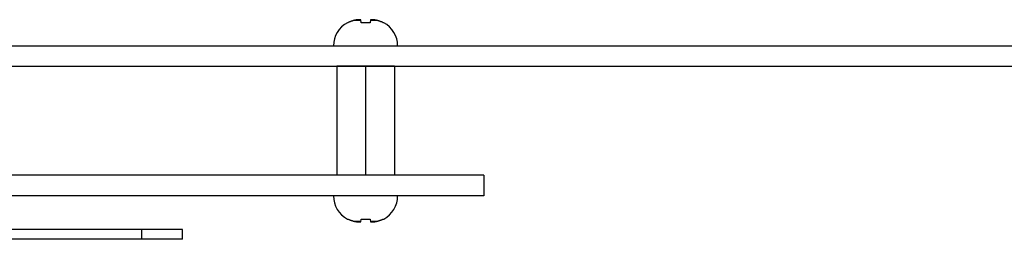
# Model space of a CAD drawing. Header units: inches. Extents: x 0.2 to 16.8, y 0.1 to 10.8.
# Tile 16 of 17: x 9.678 to 11.489, y 9.377 to 9.781. Entities that reach past the tile are written whole.
import ezdxf

# ---------------------------------------------------------------- set-up
doc = ezdxf.new("R2010")
doc.units = ezdxf.units.IN
doc.header["$LTSCALE"] = 0.935
doc.header["$MEASUREMENT"] = 0
doc.layers.get('0').update_dxf_attribs({"linetype": 'CONTINUOUS'})

msp = doc.modelspace()

# ---------------------------------------------------------------- linework, layer by layer
at = {"color": 7, "linetype": 'CONTINUOUS'}
for p, q in [((10.29364, 9.78004), (10.30503, 9.78004)), ((10.30558, 9.77572), (10.30493, 9.78087)), ((10.32259, 9.78087), (10.32194, 9.77572)), ((10.32248, 9.78004), (10.33388, 9.78004)), ((6.99816, 9.73301), (14.37336, 9.73301)), ((7.18856, 9.69581), (12.98256, 9.69581)), ((10.26061, 9.6956), (10.26061, 9.49481)), ((10.36691, 9.6956), (10.26061, 9.6956)), ((10.28423, 9.69581), (10.28423, 9.6956)), ((10.31376, 9.6956), (10.31376, 9.49481)), ((10.34329, 9.69581), (10.34329, 9.6956)), ((10.36691, 9.6956), (10.36691, 9.49481)), ((10.53156, 9.49481), (6.99156, 9.49481)), ((10.53156, 9.49481), (10.53156, 9.45701)), ((10.53156, 9.45701), (6.99156, 9.45701)), ((10.30503, 9.40999), (10.29364, 9.40999)), ((10.30493, 9.40916), (10.30558, 9.41431)), ((10.32194, 9.41431), (10.32259, 9.40916)), ((10.33388, 9.40999), (10.32248, 9.40999)), ((9.9771, 9.39493), (9.47154, 9.39493)), ((9.9021, 9.37693), (9.9021, 9.39493)), ((9.9771, 9.37693), (9.9771, 9.39493)), ((9.9771, 9.37693), (9.47154, 9.37693))]:
    msp.add_line(p, q, dxfattribs=at)
for centre, start, end in [((10.30305, 9.73301), 117.95497, 180), ((10.32447, 9.73301), 0, 62.04503), ((10.30305, 9.45701), 180, 242.04503), ((10.32447, 9.45701), 297.95497, 360)]:
    msp.add_arc(centre, 0.04835, start, end, dxfattribs=at)
for points, knots in [([(10.30235, 9.78123), (10.30216, 9.78122), (10.3018, 9.7812), (10.30125, 9.78117), (10.3007, 9.78113), (10.30015, 9.78109), (10.2996, 9.78104), (10.29905, 9.78099), (10.29849, 9.78093), (10.29812, 9.78089), (10.29794, 9.78087)], [0, 0, 0, 0, 0.1248767, 0.2494041, 0.373724, 0.4980209, 0.6225189, 0.7474787, 0.8731959, 1, 1, 1, 1]), ([(10.30493, 9.78087), (10.30482, 9.78089), (10.3046, 9.78093), (10.30428, 9.78099), (10.30395, 9.78104), (10.30363, 9.78109), (10.30331, 9.78113), (10.30299, 9.78117), (10.30267, 9.7812), (10.30246, 9.78122), (10.30235, 9.78123)], [0, 0, 0, 0, 0.1279296, 0.2544123, 0.3798009, 0.5044103, 0.6285177, 0.7523611, 0.8761374, 1, 1, 1, 1]), ([(10.32517, 9.78123), (10.32506, 9.78122), (10.32485, 9.7812), (10.32452, 9.78117), (10.3242, 9.78113), (10.32388, 9.78109), (10.32356, 9.78104), (10.32324, 9.78099), (10.32291, 9.78093), (10.3227, 9.78089), (10.32259, 9.78087)], [0, 0, 0, 0, 0.1238627, 0.2476389, 0.3714823, 0.4955897, 0.6201991, 0.7455877, 0.8720704, 1, 1, 1, 1]), ([(10.32958, 9.78087), (10.32939, 9.78089), (10.32902, 9.78093), (10.32847, 9.78099), (10.32792, 9.78104), (10.32737, 9.78109), (10.32682, 9.78113), (10.32627, 9.78117), (10.32572, 9.7812), (10.32535, 9.78122), (10.32517, 9.78123)], [0, 0, 0, 0, 0.1268041, 0.2525213, 0.3774811, 0.5019791, 0.6262761, 0.750596, 0.8751233, 1, 1, 1, 1]), ([(10.2814, 9.77572), (10.28132, 9.77572), (10.28118, 9.77572), (10.28097, 9.77572), (10.28079, 9.77572), (10.28065, 9.77572), (10.28054, 9.77572), (10.28046, 9.77572), (10.28041, 9.77572), (10.28039, 9.77572), (10.28039, 9.77572)], [0, 0, 0, 0, 0.2334558, 0.4362388, 0.6081547, 0.7490385, 0.8587551, 0.9371994, 0.9842961, 1, 1, 1, 1]), ([(10.29364, 9.78004), (10.29333, 9.77997), (10.29268, 9.77983), (10.29168, 9.77958), (10.2906, 9.77929), (10.28944, 9.77895), (10.28818, 9.77855), (10.28684, 9.77808), (10.28546, 9.77756), (10.28408, 9.77699), (10.28273, 9.77637), (10.28184, 9.77594), (10.2814, 9.77572)], [0, 0, 0, 0, 0.0736019, 0.1526528, 0.2380349, 0.3308102, 0.4322903, 0.5429882, 0.6578874, 0.7722496, 0.8862794, 1, 1, 1, 1]), ([(10.29794, 9.78087), (10.29769, 9.78082), (10.29717, 9.78074), (10.29637, 9.78059), (10.29552, 9.78043), (10.2946, 9.78024), (10.29397, 9.78011), (10.29364, 9.78004)], [0, 0, 0, 0, 0.17404, 0.3591456, 0.5570597, 0.7698507, 1, 1, 1, 1]), ([(10.32194, 9.77572), (10.32158, 9.77572), (10.32086, 9.77572), (10.31978, 9.77572), (10.3187, 9.77572), (10.3176, 9.77572), (10.31651, 9.77572), (10.31541, 9.77572), (10.31431, 9.77572), (10.31321, 9.77572), (10.31211, 9.77572), (10.31101, 9.77572), (10.30991, 9.77572), (10.30882, 9.77572), (10.30773, 9.77572), (10.30665, 9.77572), (10.30594, 9.77572), (10.30558, 9.77572)], [0, 0, 0, 0, 0.0655583, 0.1315905, 0.1980245, 0.2647879, 0.3318079, 0.3990113, 0.4663249, 0.5336751, 0.6009887, 0.6681921, 0.7352121, 0.8019755, 0.8684095, 0.9344417, 1, 1, 1, 1]), ([(10.33388, 9.78004), (10.33355, 9.78011), (10.33291, 9.78024), (10.332, 9.78043), (10.33114, 9.78059), (10.33034, 9.78074), (10.32983, 9.78082), (10.32958, 9.78087)], [0, 0, 0, 0, 0.2307205, 0.4437544, 0.6416313, 0.8264565, 1, 1, 1, 1]), ([(10.34611, 9.77572), (10.34567, 9.77594), (10.34478, 9.77638), (10.34343, 9.77699), (10.34205, 9.77756), (10.34067, 9.77809), (10.33933, 9.77855), (10.33808, 9.77895), (10.33691, 9.77929), (10.33584, 9.77958), (10.33483, 9.77983), (10.33419, 9.77997), (10.33388, 9.78004)], [0, 0, 0, 0, 0.1138869, 0.2280759, 0.3426389, 0.4575563, 0.5680682, 0.6694214, 0.7621092, 0.8474245, 0.9264284, 1, 1, 1, 1]), ([(10.34713, 9.77572), (10.34712, 9.77572), (10.3471, 9.77572), (10.34706, 9.77572), (10.34698, 9.77572), (10.34686, 9.77572), (10.34672, 9.77572), (10.34655, 9.77572), (10.34634, 9.77572), (10.34619, 9.77572), (10.34611, 9.77572)], [0, 0, 0, 0, 0.0157039, 0.0628006, 0.1412449, 0.2509615, 0.3918453, 0.5637612, 0.7665442, 1, 1, 1, 1]), ([(10.28039, 9.41431), (10.28039, 9.41431), (10.28041, 9.41431), (10.28046, 9.41431), (10.28054, 9.41431), (10.28065, 9.41431), (10.28079, 9.41431), (10.28097, 9.41431), (10.28118, 9.41431), (10.28132, 9.41431), (10.2814, 9.41431)], [0, 0, 0, 0, 0.0157039, 0.0628006, 0.1412449, 0.2509615, 0.3918453, 0.5637612, 0.7665442, 1, 1, 1, 1]), ([(10.2814, 9.41431), (10.28184, 9.41409), (10.28273, 9.41365), (10.28409, 9.41304), (10.28546, 9.41247), (10.28684, 9.41194), (10.28818, 9.41148), (10.28944, 9.41107), (10.2906, 9.41073), (10.29168, 9.41045), (10.29268, 9.4102), (10.29333, 9.41005), (10.29364, 9.40999)], [0, 0, 0, 0, 0.1138869, 0.2280759, 0.3426389, 0.4575563, 0.5680682, 0.6694214, 0.7621092, 0.8474245, 0.9264284, 1, 1, 1, 1]), ([(10.29364, 9.40999), (10.29397, 9.40992), (10.2946, 9.40978), (10.29552, 9.4096), (10.29637, 9.40944), (10.29717, 9.40929), (10.29769, 9.4092), (10.29794, 9.40916)], [0, 0, 0, 0, 0.2307205, 0.4437544, 0.6416313, 0.8264565, 1, 1, 1, 1]), ([(10.29794, 9.40916), (10.29812, 9.40914), (10.29849, 9.4091), (10.29905, 9.40904), (10.2996, 9.40899), (10.30015, 9.40894), (10.3007, 9.4089), (10.30125, 9.40886), (10.3018, 9.40883), (10.30216, 9.4088), (10.30235, 9.4088)], [0, 0, 0, 0, 0.1268041, 0.2525213, 0.3774811, 0.5019791, 0.6262761, 0.750596, 0.8751233, 1, 1, 1, 1]), ([(10.30235, 9.4088), (10.30246, 9.4088), (10.30267, 9.40883), (10.30299, 9.40886), (10.30331, 9.4089), (10.30363, 9.40894), (10.30395, 9.40899), (10.30428, 9.40904), (10.3046, 9.4091), (10.30482, 9.40914), (10.30493, 9.40916)], [0, 0, 0, 0, 0.1238627, 0.2476389, 0.3714823, 0.4955897, 0.6201991, 0.7455877, 0.8720704, 1, 1, 1, 1]), ([(10.30558, 9.41431), (10.30594, 9.41431), (10.30665, 9.41431), (10.30773, 9.41431), (10.30882, 9.41431), (10.30991, 9.41431), (10.31101, 9.41431), (10.31211, 9.41431), (10.31321, 9.41431), (10.31431, 9.41431), (10.31541, 9.41431), (10.31651, 9.41431), (10.3176, 9.41431), (10.3187, 9.41431), (10.31978, 9.41431), (10.32086, 9.41431), (10.32158, 9.41431), (10.32194, 9.41431)], [0, 0, 0, 0, 0.0655583, 0.1315905, 0.1980245, 0.2647879, 0.3318079, 0.3990113, 0.4663249, 0.5336751, 0.6009887, 0.6681921, 0.7352121, 0.8019755, 0.8684095, 0.9344417, 1, 1, 1, 1]), ([(10.32259, 9.40916), (10.3227, 9.40914), (10.32291, 9.4091), (10.32324, 9.40904), (10.32356, 9.40899), (10.32388, 9.40894), (10.3242, 9.4089), (10.32452, 9.40886), (10.32485, 9.40883), (10.32506, 9.4088), (10.32517, 9.4088)], [0, 0, 0, 0, 0.1279296, 0.2544123, 0.3798009, 0.5044103, 0.6285177, 0.7523611, 0.8761374, 1, 1, 1, 1]), ([(10.32517, 9.4088), (10.32535, 9.4088), (10.32572, 9.40883), (10.32627, 9.40886), (10.32682, 9.4089), (10.32737, 9.40894), (10.32792, 9.40899), (10.32847, 9.40904), (10.32902, 9.4091), (10.32939, 9.40914), (10.32958, 9.40916)], [0, 0, 0, 0, 0.1248767, 0.2494041, 0.373724, 0.4980209, 0.6225189, 0.7474787, 0.8731959, 1, 1, 1, 1]), ([(10.32958, 9.40916), (10.32983, 9.4092), (10.33034, 9.40929), (10.33114, 9.40944), (10.332, 9.4096), (10.33292, 9.40978), (10.33355, 9.40992), (10.33388, 9.40999)], [0, 0, 0, 0, 0.17404, 0.3591456, 0.5570597, 0.7698507, 1, 1, 1, 1]), ([(10.33388, 9.40999), (10.33419, 9.41005), (10.33483, 9.4102), (10.33584, 9.41045), (10.33691, 9.41074), (10.33808, 9.41108), (10.33934, 9.41148), (10.34068, 9.41194), (10.34206, 9.41247), (10.34343, 9.41304), (10.34478, 9.41365), (10.34567, 9.41409), (10.34611, 9.41431)], [0, 0, 0, 0, 0.0736019, 0.1526528, 0.2380349, 0.3308102, 0.4322903, 0.5429882, 0.6578874, 0.7722496, 0.8862794, 1, 1, 1, 1]), ([(10.34611, 9.41431), (10.34619, 9.41431), (10.34634, 9.41431), (10.34655, 9.41431), (10.34672, 9.41431), (10.34686, 9.41431), (10.34698, 9.41431), (10.34706, 9.41431), (10.3471, 9.41431), (10.34712, 9.41431), (10.34713, 9.41431)], [0, 0, 0, 0, 0.2334558, 0.4362388, 0.6081547, 0.7490385, 0.8587551, 0.9371994, 0.9842961, 1, 1, 1, 1])]:
    msp.add_open_spline(points, degree=3, knots=knots, dxfattribs=at)

doc.saveas('drawing.dxf')
